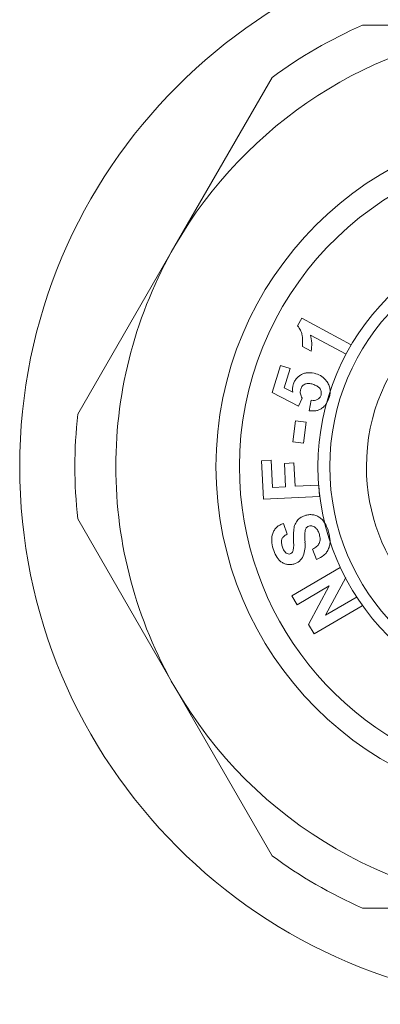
# Model space of a CAD drawing. Header units: millimetres. Extents: x 12 to 287, y 25 to 200.
# Tile 8 of 22: x 138.87 to 140.23, y 177.09 to 180.79. Entities that reach past the tile are written whole.
import ezdxf

# ---------------------------------------------------------------- set-up
doc = ezdxf.new("R2010")
doc.units = ezdxf.units.MM
doc.header["$MEASUREMENT"] = 0
doc.layers.add('TANGENT_LINES', color=7, linetype='Continuous', lineweight=0)
doc.layers.add('Visible', color=7, linetype='Continuous', lineweight=0)

msp = doc.modelspace()

# ---------------------------------------------------------------- linework, layer by layer
at = {"layer": 'TANGENT_LINES', "color": 18, "lineweight": 15, "true_color": 0x000000}
for points in [[(141.7452, 179.1093), (141.7452, 179.5807), (141.3631, 179.9627), (140.8918, 179.9627), (140.4205, 179.9627), (140.0384, 179.5807), (140.0384, 179.1093)], [(141.6073, 179.1093), (141.6073, 179.5045), (141.287, 179.8249), (140.8918, 179.8249), (140.4966, 179.8249), (140.1762, 179.5045), (140.1762, 179.1093)], [(140.0384, 179.1093), (140.0384, 178.638), (140.4205, 178.2559), (140.8918, 178.2559), (141.3631, 178.2559), (141.7452, 178.638), (141.7452, 179.1093)]]:
    msp.add_open_spline(points, degree=3, knots=[0, 0, 0, 0, 1, 1, 1, 2, 2, 2, 2], dxfattribs=at)
msp.add_open_spline([(140.1762, 179.1093), (140.1762, 178.7527), (140.4387, 178.4506), (140.7918, 178.4008)], degree=3, dxfattribs=at)
at = {"layer": 'Visible', "color": 18, "lineweight": 15, "true_color": 0x000000}
for p, q in [((140.1616, 180.7666), (140.8918, 180.7666)), ((139.4565, 179.938), (139.8216, 180.5703)), ((139.0914, 179.3056), (139.4565, 179.938)), ((139.9331, 179.6669), (139.9176, 179.6381)), ((140.1187, 179.5665), (139.9331, 179.6669)), ((139.9661, 179.6033), (140.0996, 179.5311)), ((139.936, 179.5604), (139.9681, 179.543)), ((139.8532, 179.4887), (139.8226, 179.3871)), ((139.8892, 179.4778), (139.8532, 179.4887)), ((139.8672, 179.4053), (139.8892, 179.4778)), ((139.8226, 179.3871), (139.9209, 179.3359)), ((139.8995, 179.3891), (139.8672, 179.4053)), ((139.9284, 179.3969), (139.9291, 179.3998)), ((139.9209, 179.3359), (139.9348, 179.3657)), ((139.9689, 179.3581), (139.9613, 179.3186)), ((139.9097, 179.2811), (139.8997, 179.2027)), ((139.9496, 179.276), (139.9097, 179.2811)), ((139.9396, 179.1976), (139.9496, 179.276)), ((139.8997, 179.2027), (139.9396, 179.1976)), ((139.8179, 179.133), (139.7824, 179.1313)), ((139.7824, 179.1313), (139.7894, 178.9872)), ((139.8229, 179.0314), (139.8179, 179.133)), ((139.9039, 179.1233), (139.8683, 179.1215)), ((139.9082, 179.0355), (139.9039, 179.1233)), ((139.8683, 179.1215), (139.8726, 179.0338)), ((139.8726, 179.0338), (139.8229, 179.0314)), ((139.9975, 179.0399), (139.9082, 179.0355)), ((139.9996, 178.9975), (139.9975, 179.0399)), ((139.7894, 178.9872), (139.9996, 178.9975)), ((139.4565, 178.2807), (139.0914, 178.913)), ((139.8781, 178.8559), (139.8646, 178.8962)), ((139.9735, 178.7987), (139.9888, 178.76)), ((140.0771, 178.73), (139.8961, 178.6247)), ((140.023, 178.5517), (140.0985, 178.6934)), ((139.9159, 178.5908), (140.0368, 178.6611)), ((140.0368, 178.6611), (139.959, 178.5167)), ((139.8961, 178.6247), (139.9159, 178.5908)), ((140.141, 178.6204), (140.023, 178.5517)), ((139.9797, 178.4812), (140.1607, 178.5865)), ((139.959, 178.5167), (139.9797, 178.4812)), ((139.8216, 177.6483), (139.4565, 178.2807)), ((140.8918, 177.452), (140.1616, 177.452))]:
    msp.add_line(p, q, dxfattribs=at)
for radius in [2.0186, 1.281, 0.8976]:
    msp.add_circle((140.8918, 179.1093), radius, dxfattribs=at)
for points in [[(140.7284, 180.7586), (140.197, 180.7059), (139.7235, 180.4005), (139.4565, 179.938)], [(140.1616, 180.7666), (140.0415, 180.7137), (139.9275, 180.6479), (139.8216, 180.5703)], [(140.8326, 180.3005), (140.1977, 180.269), (139.6991, 179.745), (139.6991, 179.1093)], [(139.4565, 179.938), (139.311, 179.686), (139.2345, 179.4003), (139.2345, 179.1093)], [(139.9681, 179.543), (139.972, 179.563), (139.9713, 179.5836), (139.966, 179.6033)], [(140.0262, 179.4305), (140.0162, 179.4438), (140.0022, 179.4535), (139.9863, 179.4581)], [(139.9011, 179.4172), (139.8982, 179.4081), (139.8977, 179.3984), (139.8996, 179.3891)], [(139.0914, 179.3056), (139.0772, 179.1752), (139.0772, 179.0435), (139.0914, 178.913)], [(139.2345, 179.1093), (139.2345, 178.8184), (139.311, 178.5326), (139.4565, 178.2807)], [(139.6991, 179.1093), (139.6991, 178.5528), (140.0841, 178.0702), (140.6267, 177.9465)], [(139.9447, 178.8607), (139.9446, 178.849), (139.9448, 178.8373), (139.9454, 178.8255)], [(139.8892, 178.7817), (139.894, 178.7831), (139.8979, 178.7866), (139.8997, 178.7913)], [(139.8748, 178.7846), (139.8788, 178.7812), (139.8842, 178.7801), (139.8892, 178.7817)], [(139.9032, 178.7434), (139.9189, 178.7478), (139.9318, 178.7589), (139.9385, 178.7737)], [(139.4565, 178.2807), (139.7525, 177.7679), (140.2997, 177.452), (140.8918, 177.452)], [(139.8216, 177.6483), (139.9275, 177.5708), (140.0415, 177.5049), (140.1616, 177.452)]]:
    msp.add_open_spline(points, degree=3, dxfattribs=at)
for points, knots in [([(139.9176, 179.6381), (139.9217, 179.6324), (139.9259, 179.6266), (139.9285, 179.6213), (139.9307, 179.6171), (139.9318, 179.6132), (139.933, 179.6093)], [0, 0, 0, 0, 1, 1, 1, 2, 2, 2, 2]), ([(139.933, 179.6093), (139.9337, 179.6072), (139.9344, 179.605), (139.9348, 179.6013), (139.9359, 179.593), (139.9359, 179.5767), (139.936, 179.5604)], [0, 0, 0, 0, 1, 1, 1, 2, 2, 2, 2]), ([(139.9863, 179.4582), (139.9768, 179.46), (139.9673, 179.4618), (139.9602, 179.4619), (139.9552, 179.4621), (139.9513, 179.4614), (139.9472, 179.4603), (139.9431, 179.4593), (139.9387, 179.4578), (139.9346, 179.4559), (139.9306, 179.4541), (139.9268, 179.4518), (139.9232, 179.4492), (139.9197, 179.4467), (139.9165, 179.4438), (139.9137, 179.4406), (139.9109, 179.4374), (139.9084, 179.4339), (139.9064, 179.4301), (139.9043, 179.426), (139.9026, 179.4217), (139.901, 179.4173)], [0, 0, 0, 0, 1, 1, 1, 2, 2, 2, 3, 3, 3, 4, 4, 4, 5, 5, 5, 6, 6, 6, 7, 7, 7, 7]), ([(139.9291, 179.3998), (139.93, 179.4022), (139.9309, 179.4046), (139.9321, 179.4067), (139.9332, 179.4088), (139.9346, 179.4106), (139.9362, 179.4123), (139.9377, 179.4139), (139.9395, 179.4154), (139.9413, 179.4166), (139.9431, 179.4178), (139.945, 179.4188), (139.9475, 179.4196), (139.9508, 179.4206), (139.9552, 179.4213), (139.9598, 179.4212), (139.9648, 179.421), (139.9699, 179.4197), (139.975, 179.4185)], [0, 0, 0, 0, 1, 1, 1, 2, 2, 2, 3, 3, 3, 4, 4, 4, 5, 5, 5, 6, 6, 6, 6]), ([(139.975, 179.4185), (139.9801, 179.4166), (139.9852, 179.4148), (139.9896, 179.4122), (139.9936, 179.41), (139.9971, 179.4071), (139.9995, 179.4045), (140.0013, 179.4025), (140.0026, 179.4006), (140.0036, 179.3985), (140.0047, 179.3965), (140.0055, 179.3944), (140.006, 179.3921), (140.0066, 179.3899), (140.0068, 179.3876), (140.0067, 179.3852), (140.0066, 179.3828), (140.0061, 179.3803), (140.0056, 179.3779)], [0, 0, 0, 0, 1, 1, 1, 2, 2, 2, 3, 3, 3, 4, 4, 4, 5, 5, 5, 6, 6, 6, 6]), ([(140.0362, 179.3682), (140.0376, 179.3735), (140.0389, 179.3789), (140.0395, 179.3843), (140.0401, 179.3897), (140.0399, 179.3952), (140.039, 179.4006), (140.0382, 179.4061), (140.0367, 179.4114), (140.0344, 179.4164), (140.0322, 179.4213), (140.0292, 179.4259), (140.0261, 179.4305)], [0, 0, 0, 0, 1, 1, 1, 2, 2, 2, 3, 3, 3, 4, 4, 4, 4]), ([(139.9348, 179.3657), (139.9321, 179.3716), (139.9293, 179.3774), (139.9282, 179.3822), (139.9274, 179.3855), (139.9274, 179.3882), (139.9276, 179.3908), (139.9278, 179.3929), (139.9281, 179.3949), (139.9284, 179.3969)], [0, 0, 0, 0, 1, 1, 1, 2, 2, 2, 3, 3, 3, 3]), ([(139.9816, 179.3579), (139.9814, 179.3578), (139.9811, 179.3578), (139.9807, 179.3577), (139.979, 179.3577), (139.9739, 179.3579), (139.9689, 179.3581)], [0, 0, 0, 0, 1, 1, 1, 2, 2, 2, 2]), ([(140.0056, 179.3779), (140.0041, 179.3743), (140.0026, 179.3708), (140.0002, 179.3679), (139.9978, 179.3649), (139.9945, 179.3625), (139.9912, 179.3609), (139.988, 179.3594), (139.9848, 179.3586), (139.9816, 179.3579)], [0, 0, 0, 0, 1, 1, 1, 2, 2, 2, 3, 3, 3, 3]), ([(140.015, 179.333), (140.0189, 179.3368), (140.0227, 179.3406), (140.026, 179.3457), (140.03, 179.3519), (140.0331, 179.3601), (140.0362, 179.3682)], [0, 0, 0, 0, 1, 1, 1, 2, 2, 2, 2]), ([(139.9613, 179.3186), (139.9704, 179.3182), (139.9794, 179.3179), (139.986, 179.3187), (139.9906, 179.3193), (139.994, 179.3205), (139.9977, 179.3222), (140.0015, 179.3239), (140.0056, 179.3261), (140.0087, 179.3281), (140.0112, 179.3298), (140.0131, 179.3314), (140.015, 179.333)], [0, 0, 0, 0, 1, 1, 1, 2, 2, 2, 3, 3, 3, 4, 4, 4, 4]), ([(139.9485, 178.9265), (139.9423, 178.9244), (139.936, 178.9222), (139.9304, 178.9189), (139.9249, 178.9156), (139.9199, 178.9112), (139.9158, 178.9059), (139.9118, 178.9007), (139.9086, 178.8945), (139.9065, 178.8887), (139.9044, 178.8829), (139.9034, 178.8773), (139.9028, 178.8695), (139.902, 178.8583), (139.9023, 178.8426), (139.9026, 178.8302), (139.9028, 178.8206), (139.9031, 178.813), (139.9025, 178.8063), (139.902, 178.8009), (139.9009, 178.7961), (139.8998, 178.7913)], [0, 0, 0, 0, 1, 1, 1, 2, 2, 2, 3, 3, 3, 4, 4, 4, 5, 5, 5, 6, 6, 6, 7, 7, 7, 7]), ([(140.0342, 178.8634), (140.0313, 178.8728), (140.0284, 178.8822), (140.0233, 178.8913), (140.0183, 178.9005), (140.0111, 178.9094), (140.005, 178.9149), (140.0008, 178.9187), (139.9971, 178.9209), (139.9928, 178.9228), (139.9883, 178.9248), (139.9833, 178.9265), (139.9782, 178.9276), (139.9732, 178.9287), (139.9682, 178.9292), (139.9633, 178.9289), (139.9583, 178.9286), (139.9534, 178.9276), (139.9485, 178.9265)], [0, 0, 0, 0, 1, 1, 1, 2, 2, 2, 3, 3, 3, 4, 4, 4, 5, 5, 5, 6, 6, 6, 6]), ([(139.8646, 178.8962), (139.8598, 178.8943), (139.855, 178.8924), (139.8507, 178.89), (139.8466, 178.8878), (139.843, 178.8853), (139.8396, 178.8821), (139.8361, 178.8788), (139.8328, 178.8749), (139.8302, 178.8711), (139.8276, 178.8674), (139.8256, 178.8638), (139.824, 178.8586), (139.8216, 178.8512), (139.8199, 178.8405), (139.8203, 178.8305), (139.8206, 178.8202), (139.8231, 178.8106), (139.8255, 178.8011)], [0, 0, 0, 0, 1, 1, 1, 2, 2, 2, 3, 3, 3, 4, 4, 4, 5, 5, 5, 6, 6, 6, 6]), ([(139.9448, 178.8607), (139.9459, 178.8669), (139.947, 178.873), (139.9483, 178.8761), (139.9489, 178.8776), (139.9496, 178.8784), (139.9503, 178.8793), (139.951, 178.8801), (139.9518, 178.8811), (139.953, 178.8819), (139.9548, 178.8832), (139.9576, 178.8845), (139.9603, 178.8857)], [0, 0, 0, 0, 1, 1, 1, 2, 2, 2, 3, 3, 3, 4, 4, 4, 4]), ([(139.9603, 178.8857), (139.9628, 178.8862), (139.9652, 178.8867), (139.9675, 178.8867), (139.9698, 178.8867), (139.9719, 178.8863), (139.9741, 178.8856), (139.9764, 178.8848), (139.9787, 178.8838), (139.9807, 178.8827), (139.9827, 178.8815), (139.9844, 178.8803), (139.9863, 178.8784), (139.9889, 178.876), (139.9917, 178.8724), (139.9939, 178.8684), (139.9963, 178.8639), (139.998, 178.8589), (139.9996, 178.8539)], [0, 0, 0, 0, 1, 1, 1, 2, 2, 2, 3, 3, 3, 4, 4, 4, 5, 5, 5, 6, 6, 6, 6]), ([(139.8595, 178.8103), (139.8583, 178.8154), (139.8571, 178.8204), (139.8569, 178.8254), (139.8568, 178.8299), (139.8575, 178.8343), (139.8586, 178.8374), (139.8593, 178.8395), (139.8602, 178.841), (139.8612, 178.8425), (139.8623, 178.8441), (139.8634, 178.8456), (139.8654, 178.8473), (139.8684, 178.8499), (139.8732, 178.8529), (139.8781, 178.8559)], [0, 0, 0, 0, 1, 1, 1, 2, 2, 2, 3, 3, 3, 4, 4, 4, 5, 5, 5, 5]), ([(139.9996, 178.8539), (140.0008, 178.8479), (140.0019, 178.8418), (140.0021, 178.8372), (140.0022, 178.834), (140.0018, 178.8315), (140.0012, 178.8289), (140.0005, 178.8262), (139.9996, 178.8233), (139.9984, 178.8208), (139.9973, 178.8186), (139.996, 178.8166), (139.9946, 178.8147), (139.9931, 178.8128), (139.9916, 178.811), (139.9892, 178.809), (139.9854, 178.8059), (139.9795, 178.8023), (139.9735, 178.7987)], [0, 0, 0, 0, 1, 1, 1, 2, 2, 2, 3, 3, 3, 4, 4, 4, 5, 5, 5, 6, 6, 6, 6]), ([(139.9888, 178.76), (139.9989, 178.7655), (140.009, 178.7709), (140.0158, 178.7762), (140.0206, 178.78), (140.0236, 178.7836), (140.0266, 178.7878), (140.0295, 178.792), (140.0323, 178.7966), (140.0343, 178.8014), (140.0363, 178.8062), (140.0376, 178.8111), (140.0384, 178.816), (140.0394, 178.821), (140.0399, 178.8261), (140.0395, 178.8324), (140.0389, 178.8411), (140.0366, 178.8522), (140.0342, 178.8634)], [0, 0, 0, 0, 1, 1, 1, 2, 2, 2, 3, 3, 3, 4, 4, 4, 5, 5, 5, 6, 6, 6, 6]), ([(139.8255, 178.8011), (139.8288, 178.7916), (139.832, 178.7822), (139.8369, 178.7738), (139.8413, 178.7661), (139.8471, 178.7593), (139.8523, 178.7547), (139.8561, 178.7513), (139.8596, 178.7491), (139.8635, 178.7472), (139.8674, 178.7453), (139.8718, 178.7437), (139.8762, 178.7427), (139.8807, 178.7416), (139.8853, 178.7411), (139.8898, 178.7413), (139.8943, 178.7415), (139.8987, 178.7424), (139.9032, 178.7434)], [0, 0, 0, 0, 1, 1, 1, 2, 2, 2, 3, 3, 3, 4, 4, 4, 5, 5, 5, 6, 6, 6, 6]), ([(139.8748, 178.7845), (139.8712, 178.7882), (139.8677, 178.7919), (139.8651, 178.7962), (139.8626, 178.8005), (139.861, 178.8054), (139.8595, 178.8103)], [0, 0, 0, 0, 1, 1, 1, 2, 2, 2, 2]), ([(139.9385, 178.7737), (139.9411, 178.7821), (139.9436, 178.7906), (139.9448, 178.7992), (139.9459, 178.8078), (139.9456, 178.8167), (139.9453, 178.8255)], [0, 0, 0, 0, 1, 1, 1, 2, 2, 2, 2])]:
    msp.add_open_spline(points, degree=3, knots=knots, dxfattribs=at)

doc.saveas('drawing.dxf')
